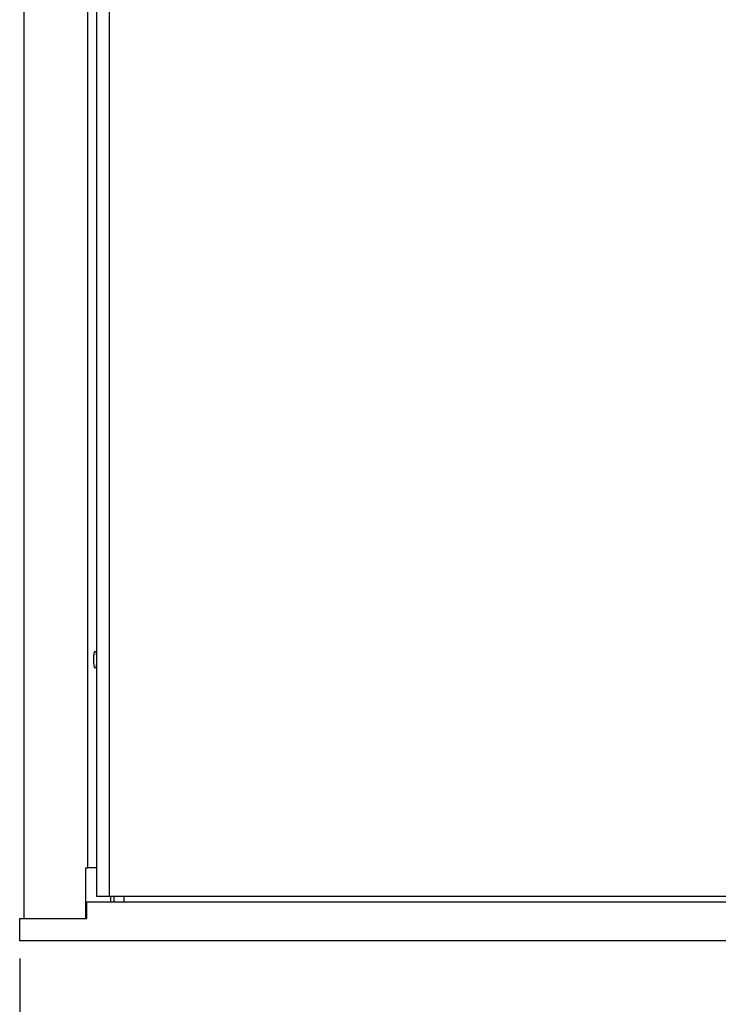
# Model space of a CAD drawing. Header units: millimetres. Extents: x 0 to 841, y 0 to 594.
# Tile 3 of 18: x 126 to 165, y 126 to 182. Entities that reach past the tile are written whole.
import ezdxf

# ---------------------------------------------------------------- set-up
doc = ezdxf.new("R2010")
doc.units = ezdxf.units.MM
doc.layers.add('SLD-0_0', color=7, linetype='Continuous')
doc.styles.add('SLDTEXTSTYLE0', font='TXT', dxfattribs={"width": 0.75})
doc.styles.add('SLDTEXTSTYLE3', font='TXT', dxfattribs={"width": 0.7})
doc.dimstyles.new('SLDDIMSTYLE0', dxfattribs={"dimtxt": 3.5, "dimasz": 3.302, "dimexe": 0, "dimexo": 0.0625, "dimgap": 0.875, "dimtad": 0, "dimtih": 1, "dimtoh": 1, "dimlfac": 5, "dimrnd": 1e-09, "dimzin": 12, "dimdsep": 46, "dimtxsty": 'SLDTEXTSTYLE0', "dimsah": 1, "dimcen": 0.09, "dimadec": 0, "dimazin": 3, "dimtfac": 1, "dimtofl": 0, "dimtmove": 0, "dimatfit": 3, "dimfxl": 1, "dimfrac": 2, "dimtolj": 1, "dimtzin": 12, "dimarcsym": 0})

# ---------------------------------------------------------------- blocks, each defined once
blk = doc.blocks.new('_D')
at = {"layer": 'SLD-0_0', "transparency": 16777216}
for p, q in [((193.417, 205.462), (193.417, 106.607)), ((125.853, 128.607), (125.853, 106.607)), ((158.433, 123.957), (157.367, 123.957)), ((157.367, 123.957), (157.367, 118.4)), ((167.485, 123.957), (168.551, 123.957)), ((168.551, 123.957), (168.551, 118.4)), ((157.367, 118.4), (158.433, 118.4)), ((168.551, 118.4), (167.485, 118.4)), ((193.417, 107.607), (125.853, 107.607))]:
    blk.add_line(p, q, dxfattribs=at)
for points in [[(125.853, 107.607), (129.155, 107.099), (129.155, 108.115)], [(193.417, 107.607), (190.115, 108.115), (190.115, 107.099)]]:
    blk.add_solid(points, dxfattribs=at)
at = {"layer": 'SLD-0_0', "transparency": 16777216, "char_height": 3.5, "attachment_point": 1}
for s, insert, style in [('13.3', (158.433, 122.912), 'SLDTEXTSTYLE0'), ('337.82', (155.847, 117.675), 'SLDTEXTSTYLE0'), ('COG X', (154.933, 112.119), 'SLDTEXTSTYLE3')]:
    blk.add_mtext(s, dxfattribs=dict(at, insert=insert, style=style))

msp = doc.modelspace()

# ---------------------------------------------------------------- linework, layer by layer
at = {"color": 7, "linetype": 'Continuous', "lineweight": 25}
for p, q in [((126.103237, 130.877462), (126.103237, 282.048102)), ((130.19929, 280.79385), (130.19929, 132.131714)), ((130.912879, 280.79385), (130.912879, 132.131714)), ((129.693973, 279.188062), (129.693973, 133.737502)), ((129.597747, 133.737502), (129.693973, 133.737502)), ((129.597747, 130.877462), (129.597747, 133.737502)), ((130.19929, 133.737502), (129.693973, 133.737502)), ((130.19929, 132.131714), (130.912879, 132.131714)), ((130.912879, 132.131714), (255.921821, 132.131714)), ((130.991297, 132.131714), (130.991297, 131.817262)), ((131.181337, 132.131714), (131.181337, 131.817262)), ((129.646465, 130.877462), (129.646465, 131.817262)), ((129.646465, 131.817262), (257.188235, 131.817262)), ((125.85335, 129.607462), (125.85335, 130.877462)), ((125.85335, 130.877462), (126.103237, 130.877462)), ((126.103237, 130.877462), (128.037732, 130.877462)), ((128.037732, 130.877462), (129.646465, 130.877462)), ((260.98135, 129.607462), (125.85335, 129.607462))]:
    msp.add_line(p, q, dxfattribs=at)
at = {"color": 8, "linetype": 'Continuous', "lineweight": 25}
msp.add_line((131.749233, 131.817262), (131.749233, 132.131714), dxfattribs=at)
at = {"color": 7, "linetype": 'Continuous', "lineweight": 25, "flags": 128}
for points in [[(130.036529, 145.502782), (130.042848, 145.685705), (130.060841, 145.840779), (130.087769, 145.944397), (130.119533, 145.980782), (130.151297, 145.944397), (130.178226, 145.840779), (130.196219, 145.685705), (130.19929, 145.63517)], [(130.19929, 145.370395), (130.196219, 145.31986), (130.178226, 145.164785), (130.151297, 145.061168), (130.119533, 145.024782), (130.087769, 145.061168), (130.060841, 145.164785), (130.042848, 145.31986), (130.036529, 145.502782)]]:
    msp.add_lwpolyline(points, dxfattribs=at)

# ---------------------------------------------------------------- dimensions: what is measured, and where the dimension line sits
at = {"layer": 'SLD-0_0'}
dim = msp.add_linear_dim(base=(125.85335, 116.137497), p1=(193.41735, 206.462462), p2=(125.85335, 129.607462), text='<>\\PCOG X', dimstyle='SLDDIMSTYLE0', dxfattribs=at)
dim.commit()
dim.dimension.update_dxf_attribs({"geometry": '_D', "text_midpoint": (162.959067, 116.137497), "dimtype": 160})

doc.saveas('drawing.dxf')
